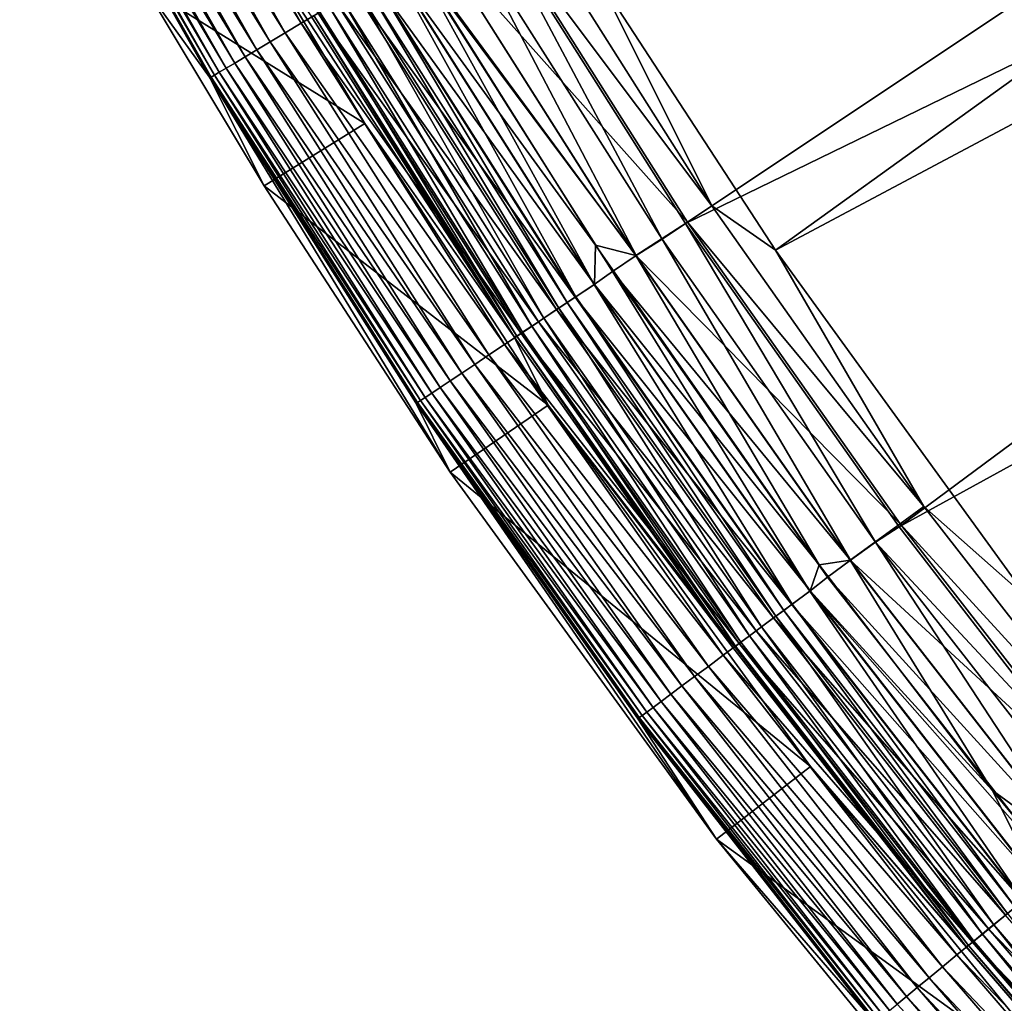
# Model space of a CAD drawing. Header units: metres. Extents: x -900 to 900, y -400 to 400.
# Tile 2 of 241: x -876 to -851, y -326 to -301. Entities that reach past the tile are written whole.
import ezdxf

# ---------------------------------------------------------------- set-up
doc = ezdxf.new("R2010")
doc.units = ezdxf.units.M

msp = doc.modelspace()

# ---------------------------------------------------------------- linework, layer by layer
at = {"layer": 'top'}
for points in [[(-815.884094, -277.801331, -29.861549), (-861.217468, -300.325409, -0.803848), (-856.742371, -307.198944, -0.803848)], [(-811.974487, -283.371185, -29.856339), (-815.884094, -277.801331, -29.861549), (-856.742371, -307.198944, -0.803848)], [(-817.13324, -278.603821, -32.459595), (-859.015991, -306.518616, -3.399924), (-864.016663, -298.623444, -3.399924)], [(-817.13324, -278.603821, -32.459595), (-813.175964, -284.231598, -32.454315), (-859.015991, -306.518616, -3.399924)], [(-811.974487, -283.371185, -29.856339), (-856.742371, -307.198944, -0.803848), (-850.350159, -316.009277, -0.803848)], [(-813.175964, -284.231598, -32.454315), (-853.609985, -314.191132, -3.399924), (-859.015991, -306.518616, -3.399924)], [(-813.175964, -284.231598, -32.454315), (-808.948486, -289.659393, -32.44804), (-853.609985, -314.191132, -3.399924)], [(-808.948486, -289.659393, -32.44804), (-848.878296, -320.303436, -3.399924), (-853.609985, -314.191132, -3.399924)], [(-873.486328, -293.091797, -1.000777), (-873.901978, -293.314026, -1.34779), (-868.742249, -301.457764, -1.000777)], [(-873.486328, -293.091797, -1.000777), (-868.742249, -301.457764, -1.000777), (-868.310791, -301.199097, -0.70103)], [(-873.901978, -293.314026, -1.34779), (-874.285828, -293.519226, -1.738888), (-869.146545, -301.700134, -1.34779)], [(-873.901978, -293.314026, -1.34779), (-869.146545, -301.700134, -1.34779), (-868.742249, -301.457764, -1.000777)], [(-874.285828, -293.519226, -1.738888), (-874.634033, -293.705383, -2.170691), (-869.519836, -301.92392, -1.738888)], [(-874.285828, -293.519226, -1.738888), (-869.519836, -301.92392, -1.738888), (-869.146545, -301.700134, -1.34779)], [(-874.943665, -293.870941, -2.639013), (-875.211914, -294.014313, -3.139467), (-870.159607, -302.307495, -2.639013)], [(-874.634033, -293.705383, -2.170691), (-874.943665, -293.870941, -2.639013), (-869.858521, -302.126953, -2.170691)], [(-874.943665, -293.870941, -2.639013), (-870.159607, -302.307495, -2.639013), (-869.858521, -302.126953, -2.170691)], [(-874.634033, -293.705383, -2.170691), (-869.858521, -302.126953, -2.170691), (-869.519836, -301.92392, -1.738888)], [(-875.435791, -294.134033, -3.667668), (-875.612915, -294.228729, -4.218875), (-870.638245, -302.594421, -3.667668)], [(-875.211914, -294.014313, -3.139467), (-875.435791, -294.134033, -3.667668), (-870.420471, -302.463867, -3.139467)], [(-875.435791, -294.134033, -3.667668), (-870.638245, -302.594421, -3.667668), (-870.420471, -302.463867, -3.139467)], [(-875.211914, -294.014313, -3.139467), (-870.420471, -302.463867, -3.139467), (-870.159607, -302.307495, -2.639013)], [(-875.821899, -294.340454, -5.365363), (-875.860229, -294.341064, -5.947641), (-871.013733, -302.81955, -5.365363)], [(-875.860229, -294.341064, -5.947641), (-871.056213, -302.82132, -5.947641), (-871.013733, -302.81955, -5.365363)], [(-871.056213, -302.82132, -5.947641), (-875.860229, -294.341064, -5.947641), (-872.702332, -300.529388, -35)], [(-875.741943, -294.297729, -4.786941), (-875.821899, -294.340454, -5.365363), (-870.935974, -302.772949, -4.786941)], [(-875.821899, -294.340454, -5.365363), (-871.013733, -302.81955, -5.365363), (-870.935974, -302.772949, -4.786941)], [(-875.612915, -294.228729, -4.218875), (-875.741943, -294.297729, -4.786941), (-870.810486, -302.697693, -4.218875)], [(-875.741943, -294.297729, -4.786941), (-870.935974, -302.772949, -4.786941), (-870.810486, -302.697693, -4.218875)], [(-875.612915, -294.228729, -4.218875), (-870.810486, -302.697693, -4.218875), (-870.638245, -302.594421, -3.667668)], [(-858.346863, -306.070953, -0.456723), (-863.327515, -298.211517, -0.456723), (-863.964905, -298.593658, -0.204445)], [(-858.346863, -306.070953, -0.456723), (-861.217468, -300.325409, -0.803848), (-863.327515, -298.211517, -0.456723)], [(-863.964905, -298.593658, -0.204445), (-865.309753, -299.377045), (-858.964722, -306.483917, -0.204445)], [(-864.016663, -298.623444, -3.399924), (-859.610168, -306.915253, -3.101714), (-864.630737, -298.992828, -3.101714)], [(-864.016663, -298.623444, -3.399924), (-859.015991, -306.518616, -3.399924), (-859.610168, -306.915253, -3.101714)], [(-858.964722, -306.483917, -0.204445), (-858.346863, -306.070953, -0.456723), (-863.964905, -298.593658, -0.204445)], [(-870.107483, -299.02359, -35), (-867.125916, -303.990692, -35), (-872.702332, -300.529388, -35)], [(-868.482971, -301.279022, -5.959025), (-863.347473, -309.388947, -5.959025), (-870.107483, -299.02359, -35)], [(-863.347473, -309.388947, -5.959025), (-867.125916, -303.990692, -35), (-870.107483, -299.02359, -35)], [(-860.268005, -307.331329, -3), (-865.306335, -299.375, -3), (-864.630737, -298.992828, -3.101714)], [(-859.610168, -306.915253, -3.101714), (-860.268005, -307.331329, -3), (-864.630737, -298.992828, -3.101714)], [(-865.309753, -299.377045), (-866.06665, -299.475098), (-860.271362, -307.333557)], [(-865.306335, -299.375, -3), (-860.268005, -307.331329, -3), (-865.922729, -299.744446, -3)], [(-865.309753, -299.377045), (-860.271362, -307.333557), (-858.964722, -306.483917, -0.204445)], [(-861.289368, -307.066803), (-866.06665, -299.475098), (-866.396606, -300.051514, -0.028766)], [(-866.06665, -299.475098), (-861.289368, -307.066803), (-860.271362, -307.333557)], [(-865.922729, -299.744446, -3), (-861.330444, -308.064972, -3.056892), (-866.405396, -300.056763, -3.056892)], [(-865.922729, -299.744446, -3), (-860.268005, -307.331329, -3), (-860.86554, -307.730591, -3)], [(-865.922729, -299.744446, -3), (-860.86554, -307.730591, -3), (-861.330444, -308.064972, -3.056892)], [(-866.396606, -300.051514, -0.028766), (-866.893372, -300.349304, -0.114353), (-861.32196, -308.059296, -0.028766)], [(-861.794678, -308.375214, -3.22474), (-866.884277, -300.343842, -3.22474), (-866.405396, -300.056763, -3.056892)], [(-866.405396, -300.056763, -3.056892), (-861.330444, -308.064972, -3.056892), (-861.794678, -308.375214, -3.22474)], [(-861.32196, -308.059296, -0.028766), (-861.289368, -307.066803), (-866.396606, -300.051514, -0.028766)], [(-866.893372, -300.349304, -0.114353), (-867.381653, -300.642059, -0.255695), (-861.803467, -308.381134, -0.114353)], [(-862.014038, -308.521851, -3.348771), (-867.110596, -300.479523, -3.348771), (-866.884277, -300.343842, -3.22474)], [(-866.893372, -300.349304, -0.114353), (-861.803467, -308.381134, -0.114353), (-861.32196, -308.059296, -0.028766)], [(-862.014038, -308.521851, -3.348771), (-866.884277, -300.343842, -3.22474), (-861.794678, -308.375214, -3.22474)], [(-856.742371, -307.198944, -0.803848), (-861.217468, -300.325409, -0.803848), (-858.346863, -306.070953, -0.456723)], [(-871.056213, -302.82132, -5.947641), (-872.702332, -300.529388, -35), (-869.675354, -305.572205, -35)], [(-872.702332, -300.529388, -35), (-867.125916, -303.990692, -35), (-869.675354, -305.572205, -35)], [(-867.381653, -300.642059, -0.255695), (-867.855896, -300.926361, -0.451727), (-862.276794, -308.697449, -0.255695)], [(-862.597107, -308.91153, -3.865118), (-867.712097, -300.840149, -3.865118), (-867.325256, -300.608246, -3.497899)], [(-867.381653, -300.642059, -0.255695), (-862.276794, -308.697449, -0.255695), (-861.803467, -308.381134, -0.114353)], [(-862.222107, -308.660919, -3.497899), (-867.325256, -300.608246, -3.497899), (-867.110596, -300.479523, -3.348771)], [(-862.597107, -308.91153, -3.865118), (-867.325256, -300.608246, -3.497899), (-862.222107, -308.660919, -3.497899)], [(-862.222107, -308.660919, -3.497899), (-867.110596, -300.479523, -3.348771), (-862.014038, -308.521851, -3.348771)], [(-862.905701, -309.117767, -4.312942), (-868.030396, -301.030975, -4.312942), (-867.712097, -300.840149, -3.865118)], [(-862.905701, -309.117767, -4.312942), (-867.712097, -300.840149, -3.865118), (-862.597107, -308.91153, -3.865118)], [(-867.855896, -300.926361, -0.451727), (-868.310791, -301.199097, -0.70103), (-862.736511, -309.0047, -0.451727)], [(-863.136536, -309.272034, -4.82471), (-868.268494, -301.173737, -4.82471), (-868.030396, -301.030975, -4.312942)], [(-863.136536, -309.272034, -4.82471), (-868.030396, -301.030975, -4.312942), (-862.905701, -309.117767, -4.312942)], [(-867.855896, -300.926361, -0.451727), (-862.736511, -309.0047, -0.451727), (-862.276794, -308.697449, -0.255695)], [(-868.310791, -301.199097, -0.70103), (-868.742249, -301.457764, -1.000777), (-863.17749, -309.299408, -0.70103)], [(-863.347473, -309.388947, -5.959025), (-868.482971, -301.279022, -5.959025), (-868.416626, -301.262543, -5.381563)], [(-863.28009, -309.367981, -5.381563), (-868.416626, -301.262543, -5.381563), (-868.268494, -301.173737, -4.82471)], [(-863.347473, -309.388947, -5.959025), (-868.416626, -301.262543, -5.381563), (-863.28009, -309.367981, -5.381563)], [(-868.310791, -301.199097, -0.70103), (-863.17749, -309.299408, -0.70103), (-862.736511, -309.0047, -0.451727)], [(-863.28009, -309.367981, -5.381563), (-868.268494, -301.173737, -4.82471), (-863.136536, -309.272034, -4.82471)], [(-868.742249, -301.457764, -1.000777), (-869.146545, -301.700134, -1.34779), (-863.595764, -309.578949, -1.000777)], [(-868.742249, -301.457764, -1.000777), (-863.595764, -309.578949, -1.000777), (-863.17749, -309.299408, -0.70103)], [(-869.146545, -301.700134, -1.34779), (-869.519836, -301.92392, -1.738888), (-863.987671, -309.840851, -1.34779)], [(-869.146545, -301.700134, -1.34779), (-863.987671, -309.840851, -1.34779), (-863.595764, -309.578949, -1.000777)], [(-869.858521, -302.126953, -2.170691), (-870.159607, -302.307495, -2.639013), (-864.677795, -310.302094, -2.170691)], [(-869.519836, -301.92392, -1.738888), (-869.858521, -302.126953, -2.170691), (-864.349487, -310.082672, -1.738888)], [(-869.858521, -302.126953, -2.170691), (-864.677795, -310.302094, -2.170691), (-864.349487, -310.082672, -1.738888)], [(-869.519836, -301.92392, -1.738888), (-864.349487, -310.082672, -1.738888), (-863.987671, -309.840851, -1.34779)], [(-870.159607, -302.307495, -2.639013), (-870.420471, -302.463867, -3.139467), (-864.969727, -310.497192, -2.639013)], [(-870.159607, -302.307495, -2.639013), (-864.969727, -310.497192, -2.639013), (-864.677795, -310.302094, -2.170691)], [(-870.638245, -302.594421, -3.667668), (-870.810486, -302.697693, -4.218875), (-865.433655, -310.807251, -3.667668)], [(-870.420471, -302.463867, -3.139467), (-870.638245, -302.594421, -3.667668), (-865.222534, -310.666168, -3.139467)], [(-870.638245, -302.594421, -3.667668), (-865.433655, -310.807251, -3.667668), (-865.222534, -310.666168, -3.139467)], [(-870.420471, -302.463867, -3.139467), (-865.222534, -310.666168, -3.139467), (-864.969727, -310.497192, -2.639013)], [(-871.013733, -302.81955, -5.365363), (-871.056213, -302.82132, -5.947641), (-865.797607, -311.050507, -5.365363)], [(-865.797607, -311.050507, -5.365363), (-871.056213, -302.82132, -5.947641), (-865.841858, -311.055664, -5.947641)], [(-865.841858, -311.055664, -5.947641), (-871.056213, -302.82132, -5.947641), (-864.965759, -312.806152, -35)], [(-864.965759, -312.806152, -35), (-871.056213, -302.82132, -5.947641), (-869.675354, -305.572205, -35)], [(-870.935974, -302.772949, -4.786941), (-871.013733, -302.81955, -5.365363), (-865.72229, -311.000153, -4.786941)], [(-871.013733, -302.81955, -5.365363), (-865.797607, -311.050507, -5.365363), (-865.72229, -311.000153, -4.786941)], [(-870.810486, -302.697693, -4.218875), (-870.935974, -302.772949, -4.786941), (-865.600647, -310.918854, -4.218875)], [(-870.935974, -302.772949, -4.786941), (-865.72229, -311.000153, -4.786941), (-865.600647, -310.918854, -4.218875)], [(-870.810486, -302.697693, -4.218875), (-865.600647, -310.918854, -4.218875), (-865.433655, -310.807251, -3.667668)], [(-867.125916, -303.990692, -35), (-862.487, -311.115997, -35), (-869.675354, -305.572205, -35)], [(-867.125916, -303.990692, -35), (-863.347473, -309.388947, -5.959025), (-862.487, -311.115997, -35)], [(-869.675354, -305.572205, -35), (-862.487, -311.115997, -35), (-864.965759, -312.806152, -35)], [(-852.989563, -313.675812, -0.456723), (-858.346863, -306.070953, -0.456723), (-858.964722, -306.483917, -0.204445)], [(-852.989563, -313.675812, -0.456723), (-856.742371, -307.198944, -0.803848), (-858.346863, -306.070953, -0.456723)], [(-858.964722, -306.483917, -0.204445), (-860.271362, -307.333557), (-853.586426, -314.118561, -0.204445)], [(-859.015991, -306.518616, -3.399924), (-854.2099, -314.581055, -3.101714), (-859.610168, -306.915253, -3.101714)], [(-859.015991, -306.518616, -3.399924), (-853.609985, -314.191132, -3.399924), (-854.2099, -314.581055, -3.101714)], [(-853.586426, -314.118561, -0.204445), (-852.989563, -313.675812, -0.456723), (-858.964722, -306.483917, -0.204445)], [(-855.63208, -315.151062), (-861.289368, -307.066803), (-861.32196, -308.059296, -0.028766)], [(-860.271362, -307.333557), (-861.289368, -307.066803), (-855.63208, -315.151062)], [(-854.845398, -315.030884, -3), (-860.268005, -307.331329, -3), (-859.610168, -306.915253, -3.101714)], [(-854.2099, -314.581055, -3.101714), (-854.845398, -315.030884, -3), (-859.610168, -306.915253, -3.101714)], [(-860.268005, -307.331329, -3), (-854.845398, -315.030884, -3), (-860.86554, -307.730591, -3)], [(-860.271362, -307.333557), (-855.63208, -315.151062), (-854.848633, -315.033264)], [(-860.271362, -307.333557), (-854.848633, -315.033264), (-853.586426, -314.118561, -0.204445)], [(-850.350159, -316.009277, -0.803848), (-856.742371, -307.198944, -0.803848), (-852.989563, -313.675812, -0.456723)], [(-860.86554, -307.730591, -3), (-855.871704, -315.813782, -3.056892), (-861.330444, -308.064972, -3.056892)], [(-860.86554, -307.730591, -3), (-854.845398, -315.030884, -3), (-855.422607, -315.458954, -3)], [(-860.86554, -307.730591, -3), (-855.422607, -315.458954, -3), (-855.871704, -315.813782, -3.056892)], [(-861.32196, -308.059296, -0.028766), (-861.803467, -308.381134, -0.114353), (-855.863525, -315.807678, -0.028766)], [(-861.330444, -308.064972, -3.056892), (-856.320129, -316.146423, -3.22474), (-861.794678, -308.375214, -3.22474)], [(-861.330444, -308.064972, -3.056892), (-855.871704, -315.813782, -3.056892), (-856.320129, -316.146423, -3.22474)], [(-855.863525, -315.807678, -0.028766), (-855.63208, -315.151062), (-861.32196, -308.059296, -0.028766)], [(-856.532104, -316.303619, -3.348771), (-862.014038, -308.521851, -3.348771), (-861.794678, -308.375214, -3.22474)], [(-861.794678, -308.375214, -3.22474), (-856.320129, -316.146423, -3.22474), (-856.532104, -316.303619, -3.348771)], [(-861.803467, -308.381134, -0.114353), (-862.276794, -308.697449, -0.255695), (-856.328674, -316.15274, -0.114353)], [(-856.733093, -316.452728, -3.497899), (-862.222107, -308.660919, -3.497899), (-862.014038, -308.521851, -3.348771)], [(-856.733093, -316.452728, -3.497899), (-862.014038, -308.521851, -3.348771), (-856.532104, -316.303619, -3.348771)], [(-861.803467, -308.381134, -0.114353), (-856.328674, -316.15274, -0.114353), (-855.863525, -315.807678, -0.028766)], [(-862.276794, -308.697449, -0.255695), (-862.736511, -309.0047, -0.451727), (-856.78595, -316.491913, -0.255695)], [(-857.095337, -316.721436, -3.865118), (-862.597107, -308.91153, -3.865118), (-862.222107, -308.660919, -3.497899)], [(-862.276794, -308.697449, -0.255695), (-856.78595, -316.491913, -0.255695), (-856.328674, -316.15274, -0.114353)], [(-857.095337, -316.721436, -3.865118), (-862.222107, -308.660919, -3.497899), (-856.733093, -316.452728, -3.497899)], [(-862.736511, -309.0047, -0.451727), (-863.17749, -309.299408, -0.70103), (-857.22998, -316.82135, -0.451727)], [(-857.616394, -317.107971, -4.82471), (-863.136536, -309.272034, -4.82471), (-862.905701, -309.117767, -4.312942)], [(-857.393433, -316.942566, -4.312942), (-862.905701, -309.117767, -4.312942), (-862.597107, -308.91153, -3.865118)], [(-857.616394, -317.107971, -4.82471), (-862.905701, -309.117767, -4.312942), (-857.393433, -316.942566, -4.312942)], [(-862.736511, -309.0047, -0.451727), (-857.22998, -316.82135, -0.451727), (-856.78595, -316.491913, -0.255695)], [(-857.393433, -316.942566, -4.312942), (-862.597107, -308.91153, -3.865118), (-857.095337, -316.721436, -3.865118)], [(-863.17749, -309.299408, -0.70103), (-863.595764, -309.578949, -1.000777), (-857.656006, -317.137329, -0.70103)], [(-857.820129, -317.237122, -5.959025), (-863.347473, -309.388947, -5.959025), (-863.28009, -309.367981, -5.381563)], [(-857.755127, -317.210846, -5.381563), (-863.28009, -309.367981, -5.381563), (-863.136536, -309.272034, -4.82471)], [(-857.820129, -317.237122, -5.959025), (-863.28009, -309.367981, -5.381563), (-857.755127, -317.210846, -5.381563)], [(-863.17749, -309.299408, -0.70103), (-857.656006, -317.137329, -0.70103), (-857.22998, -316.82135, -0.451727)], [(-857.755127, -317.210846, -5.381563), (-863.136536, -309.272034, -4.82471), (-857.616394, -317.107971, -4.82471)], [(-863.595764, -309.578949, -1.000777), (-863.987671, -309.840851, -1.34779), (-858.059998, -317.437042, -1.000777)], [(-863.595764, -309.578949, -1.000777), (-858.059998, -317.437042, -1.000777), (-857.656006, -317.137329, -0.70103)], [(-863.347473, -309.388947, -5.959025), (-857.820129, -317.237122, -5.959025), (-862.487, -311.115997, -35)], [(-863.987671, -309.840851, -1.34779), (-864.349487, -310.082672, -1.738888), (-858.438599, -317.717865, -1.34779)], [(-863.987671, -309.840851, -1.34779), (-858.438599, -317.717865, -1.34779), (-858.059998, -317.437042, -1.000777)], [(-864.349487, -310.082672, -1.738888), (-864.677795, -310.302094, -2.170691), (-858.788147, -317.977142, -1.738888)], [(-864.349487, -310.082672, -1.738888), (-858.788147, -317.977142, -1.738888), (-858.438599, -317.717865, -1.34779)], [(-864.677795, -310.302094, -2.170691), (-864.969727, -310.497192, -2.639013), (-859.105286, -318.212402, -2.170691)], [(-864.677795, -310.302094, -2.170691), (-859.105286, -318.212402, -2.170691), (-858.788147, -317.977142, -1.738888)], [(-864.969727, -310.497192, -2.639013), (-865.222534, -310.666168, -3.139467), (-859.387268, -318.42157, -2.639013)], [(-864.969727, -310.497192, -2.639013), (-859.387268, -318.42157, -2.639013), (-859.105286, -318.212402, -2.170691)], [(-865.433655, -310.807251, -3.667668), (-865.600647, -310.918854, -4.218875), (-859.835449, -318.754028, -3.667668)], [(-865.222534, -310.666168, -3.139467), (-865.433655, -310.807251, -3.667668), (-859.631531, -318.602753, -3.139467)], [(-865.433655, -310.807251, -3.667668), (-859.835449, -318.754028, -3.667668), (-859.631531, -318.602753, -3.139467)], [(-865.222534, -310.666168, -3.139467), (-859.631531, -318.602753, -3.139467), (-859.387268, -318.42157, -2.639013)], [(-860.187073, -319.014862, -5.365363), (-865.797607, -311.050507, -5.365363), (-865.841858, -311.055664, -5.947641)], [(-860.187073, -319.014862, -5.365363), (-865.841858, -311.055664, -5.947641), (-860.229797, -319.0242, -5.947641)], [(-858.234558, -322.083893, -35), (-860.229797, -319.0242, -5.947641), (-865.841858, -311.055664, -5.947641)], [(-858.234558, -322.083893, -35), (-865.841858, -311.055664, -5.947641), (-864.965759, -312.806152, -35)], [(-865.72229, -311.000153, -4.786941), (-865.797607, -311.050507, -5.365363), (-860.114258, -318.960846, -4.786941)], [(-860.114258, -318.960846, -4.786941), (-865.797607, -311.050507, -5.365363), (-860.187073, -319.014862, -5.365363)], [(-865.600647, -310.918854, -4.218875), (-865.72229, -311.000153, -4.786941), (-859.996765, -318.873688, -4.218875)], [(-865.72229, -311.000153, -4.786941), (-860.114258, -318.960846, -4.786941), (-859.996765, -318.873688, -4.218875)], [(-865.600647, -310.918854, -4.218875), (-859.996765, -318.873688, -4.218875), (-859.835449, -318.754028, -3.667668)], [(-862.487, -311.115997, -35), (-855.858032, -320.252869, -35), (-864.965759, -312.806152, -35)], [(-862.487, -311.115997, -35), (-857.820129, -317.237122, -5.959025), (-851.914429, -324.804596, -5.959025)], [(-862.487, -311.115997, -35), (-851.914429, -324.804596, -5.959025), (-855.858032, -320.252869, -35)], [(-864.965759, -312.806152, -35), (-855.858032, -320.252869, -35), (-858.234558, -322.083893, -35)], [(-847.268372, -321.008362, -0.456723), (-852.989563, -313.675812, -0.456723), (-853.586426, -314.118561, -0.204445)], [(-847.268372, -321.008362, -0.456723), (-850.350159, -316.009277, -0.803848), (-852.989563, -313.675812, -0.456723)], [(-853.586426, -314.118561, -0.204445), (-854.848633, -315.033264), (-847.842834, -321.479858, -0.204445)], [(-853.609985, -314.191132, -3.399924), (-848.878296, -320.303436, -3.399924), (-854.2099, -314.581055, -3.101714)], [(-847.842834, -321.479858, -0.204445), (-847.268372, -321.008362, -0.456723), (-853.586426, -314.118561, -0.204445)], [(-849.051514, -322.455078, -3), (-854.845398, -315.030884, -3), (-854.2099, -314.581055, -3.101714)], [(-848.442871, -321.972382, -3.101714), (-849.051514, -322.455078, -3), (-854.2099, -314.581055, -3.101714)], [(-854.2099, -314.581055, -3.101714), (-848.878296, -320.303436, -3.399924), (-848.442871, -321.972382, -3.101714)], [(-855.63208, -315.151062), (-851.257751, -320.847595), (-854.848633, -315.033264)], [(-854.845398, -315.030884, -3), (-849.051514, -322.455078, -3), (-855.422607, -315.458954, -3)], [(-854.848633, -315.033264), (-851.257751, -320.847595), (-849.054565, -322.457611)], [(-854.848633, -315.033264), (-849.054565, -322.457611), (-847.842834, -321.479858, -0.204445)], [(-851.257751, -320.847595), (-855.63208, -315.151062), (-855.863525, -315.807678, -0.028766)], [(-855.422607, -315.458954, -3), (-849.606995, -322.91098, -3), (-855.871704, -315.813782, -3.056892)], [(-855.422607, -315.458954, -3), (-849.051514, -322.455078, -3), (-849.606995, -322.91098, -3)], [(-855.863525, -315.807678, -0.028766), (-856.328674, -316.15274, -0.114353), (-850.034363, -323.278656, -0.028766)], [(-855.871704, -315.813782, -3.056892), (-850.473816, -323.639374, -3.22474), (-856.320129, -316.146423, -3.22474)], [(-855.871704, -315.813782, -3.056892), (-849.606995, -322.91098, -3), (-850.042236, -323.285126, -3.056892)], [(-850.473816, -323.639374, -3.22474), (-855.871704, -315.813782, -3.056892), (-850.042236, -323.285126, -3.056892)], [(-850.034363, -323.278656, -0.028766), (-851.257751, -320.847595), (-855.863525, -315.807678, -0.028766)], [(-856.328674, -316.15274, -0.114353), (-856.78595, -316.491913, -0.255695), (-850.482056, -323.646118, -0.114353)], [(-850.871277, -323.965576, -3.497899), (-856.733093, -316.452728, -3.497899), (-856.532104, -316.303619, -3.348771)], [(-856.320129, -316.146423, -3.22474), (-850.677795, -323.806793, -3.348771), (-856.532104, -316.303619, -3.348771)], [(-856.532104, -316.303619, -3.348771), (-850.677795, -323.806793, -3.348771), (-850.871277, -323.965576, -3.497899)], [(-856.328674, -316.15274, -0.114353), (-850.482056, -323.646118, -0.114353), (-850.034363, -323.278656, -0.028766)], [(-856.320129, -316.146423, -3.22474), (-850.473816, -323.639374, -3.22474), (-850.677795, -323.806793, -3.348771)], [(-856.78595, -316.491913, -0.255695), (-857.22998, -316.82135, -0.451727), (-850.922119, -324.007294, -0.255695)], [(-851.21991, -324.25174, -3.865118), (-857.095337, -316.721436, -3.865118), (-856.733093, -316.452728, -3.497899)], [(-856.78595, -316.491913, -0.255695), (-850.922119, -324.007294, -0.255695), (-850.482056, -323.646118, -0.114353)], [(-851.21991, -324.25174, -3.865118), (-856.733093, -316.452728, -3.497899), (-850.871277, -323.965576, -3.497899)], [(-857.22998, -316.82135, -0.451727), (-857.656006, -317.137329, -0.70103), (-851.349487, -324.358093, -0.451727)], [(-851.506775, -324.487183, -4.312942), (-857.393433, -316.942566, -4.312942), (-857.095337, -316.721436, -3.865118)], [(-857.22998, -316.82135, -0.451727), (-851.349487, -324.358093, -0.451727), (-850.922119, -324.007294, -0.255695)], [(-851.506775, -324.487183, -4.312942), (-857.095337, -316.721436, -3.865118), (-851.21991, -324.25174, -3.865118)], [(-851.721375, -324.66333, -4.82471), (-857.616394, -317.107971, -4.82471), (-857.393433, -316.942566, -4.312942)], [(-851.721375, -324.66333, -4.82471), (-857.393433, -316.942566, -4.312942), (-851.506775, -324.487183, -4.312942)], [(-857.656006, -317.137329, -0.70103), (-858.059998, -317.437042, -1.000777), (-851.75946, -324.694611, -0.70103)], [(-851.914429, -324.804596, -5.959025), (-857.820129, -317.237122, -5.959025), (-857.755127, -317.210846, -5.381563)], [(-851.854858, -324.772919, -5.381563), (-857.755127, -317.210846, -5.381563), (-857.616394, -317.107971, -4.82471)], [(-851.914429, -324.804596, -5.959025), (-857.755127, -317.210846, -5.381563), (-851.854858, -324.772919, -5.381563)], [(-857.656006, -317.137329, -0.70103), (-851.75946, -324.694611, -0.70103), (-851.349487, -324.358093, -0.451727)], [(-851.854858, -324.772919, -5.381563), (-857.616394, -317.107971, -4.82471), (-851.721375, -324.66333, -4.82471)], [(-858.059998, -317.437042, -1.000777), (-858.438599, -317.717865, -1.34779), (-852.148315, -325.013794, -1.000777)], [(-858.059998, -317.437042, -1.000777), (-852.148315, -325.013794, -1.000777), (-851.75946, -324.694611, -0.70103)], [(-858.438599, -317.717865, -1.34779), (-858.788147, -317.977142, -1.738888), (-852.512695, -325.312836, -1.34779)], [(-858.438599, -317.717865, -1.34779), (-852.512695, -325.312836, -1.34779), (-852.148315, -325.013794, -1.000777)], [(-858.788147, -317.977142, -1.738888), (-859.105286, -318.212402, -2.170691), (-852.84906, -325.588959, -1.738888)], [(-858.788147, -317.977142, -1.738888), (-852.84906, -325.588959, -1.738888), (-852.512695, -325.312836, -1.34779)], [(-859.105286, -318.212402, -2.170691), (-859.387268, -318.42157, -2.639013), (-853.154297, -325.839478, -2.170691)], [(-859.105286, -318.212402, -2.170691), (-853.154297, -325.839478, -2.170691), (-852.84906, -325.588959, -1.738888)], [(-859.387268, -318.42157, -2.639013), (-859.631531, -318.602753, -3.139467), (-853.42572, -326.062256, -2.639013)], [(-859.387268, -318.42157, -2.639013), (-853.42572, -326.062256, -2.639013), (-853.154297, -325.839478, -2.170691)], [(-859.835449, -318.754028, -3.667668), (-859.996765, -318.873688, -4.218875), (-853.857056, -326.41629, -3.667668)], [(-859.631531, -318.602753, -3.139467), (-859.835449, -318.754028, -3.667668), (-853.660767, -326.255188, -3.139467)], [(-859.835449, -318.754028, -3.667668), (-853.857056, -326.41629, -3.667668), (-853.660767, -326.255188, -3.139467)], [(-859.631531, -318.602753, -3.139467), (-853.660767, -326.255188, -3.139467), (-853.42572, -326.062256, -2.639013)], [(-854.195435, -326.694031, -5.365363), (-860.187073, -319.014862, -5.365363), (-860.229797, -319.0242, -5.947641)], [(-854.195435, -326.694031, -5.365363), (-860.229797, -319.0242, -5.947641), (-854.233459, -326.707794, -5.947641)], [(-854.233459, -326.707794, -5.947641), (-860.229797, -319.0242, -5.947641), (-858.234558, -322.083893, -35)], [(-854.125366, -326.636536, -4.786941), (-860.114258, -318.960846, -4.786941), (-860.187073, -319.014862, -5.365363)], [(-854.125366, -326.636536, -4.786941), (-860.187073, -319.014862, -5.365363), (-854.195435, -326.694031, -5.365363)], [(-859.996765, -318.873688, -4.218875), (-860.114258, -318.960846, -4.786941), (-854.012268, -326.543701, -4.218875)], [(-854.012268, -326.543701, -4.218875), (-860.114258, -318.960846, -4.786941), (-854.125366, -326.636536, -4.786941)], [(-859.996765, -318.873688, -4.218875), (-854.012268, -326.543701, -4.218875), (-853.857056, -326.41629, -3.667668)], [(-855.858032, -320.252869, -35), (-848.713623, -328.992554, -35), (-858.234558, -322.083893, -35)], [(-851.914429, -324.804596, -5.959025), (-845.64447, -332.073212, -5.959025), (-855.858032, -320.252869, -35)], [(-855.858032, -320.252869, -35), (-845.64447, -332.073212, -5.959025), (-848.713623, -328.992554, -35)], [(-846.674072, -326.377075), (-851.257751, -320.847595), (-850.034363, -323.278656, -0.028766)], [(-851.257751, -320.847595), (-846.674072, -326.377075), (-849.054565, -322.457611)], [(-850.97998, -330.958344, -35), (-854.233459, -326.707794, -5.947641), (-858.234558, -322.083893, -35)], [(-858.234558, -322.083893, -35), (-848.713623, -328.992554, -35), (-850.97998, -330.958344, -35)], [(-850.922119, -324.007294, -0.255695), (-851.349487, -324.358093, -0.451727), (-844.698547, -331.225464, -0.255695)], [(-844.983948, -331.484222, -3.865118), (-851.21991, -324.25174, -3.865118), (-850.871277, -323.965576, -3.497899)], [(-845.258972, -331.733459, -4.312942), (-851.506775, -324.487183, -4.312942), (-851.21991, -324.25174, -3.865118)], [(-845.258972, -331.733459, -4.312942), (-851.21991, -324.25174, -3.865118), (-844.983948, -331.484222, -3.865118)], [(-851.349487, -324.358093, -0.451727), (-851.75946, -324.694611, -0.70103), (-845.108215, -331.596832, -0.451727)], [(-845.464661, -331.919922, -4.82471), (-851.721375, -324.66333, -4.82471), (-851.506775, -324.487183, -4.312942)], [(-845.464661, -331.919922, -4.82471), (-851.506775, -324.487183, -4.312942), (-845.258972, -331.733459, -4.312942)], [(-851.349487, -324.358093, -0.451727), (-845.108215, -331.596832, -0.451727), (-844.698547, -331.225464, -0.255695)], [(-851.75946, -324.694611, -0.70103), (-852.148315, -325.013794, -1.000777), (-845.50116, -331.953033, -0.70103)], [(-845.64447, -332.073212, -5.959025), (-851.914429, -324.804596, -5.959025), (-851.854858, -324.772919, -5.381563)], [(-845.592651, -332.035919, -5.381563), (-851.854858, -324.772919, -5.381563), (-851.721375, -324.66333, -4.82471)], [(-845.64447, -332.073212, -5.959025), (-851.854858, -324.772919, -5.381563), (-845.592651, -332.035919, -5.381563)], [(-851.75946, -324.694611, -0.70103), (-845.50116, -331.953033, -0.70103), (-845.108215, -331.596832, -0.451727)], [(-845.592651, -332.035919, -5.381563), (-851.721375, -324.66333, -4.82471), (-845.464661, -331.919922, -4.82471)], [(-852.148315, -325.013794, -1.000777), (-852.512695, -325.312836, -1.34779), (-845.873962, -332.290894, -1.000777)], [(-852.148315, -325.013794, -1.000777), (-845.873962, -332.290894, -1.000777), (-845.50116, -331.953033, -0.70103)], [(-852.512695, -325.312836, -1.34779), (-852.84906, -325.588959, -1.738888), (-846.223206, -332.607452, -1.34779)], [(-852.512695, -325.312836, -1.34779), (-846.223206, -332.607452, -1.34779), (-845.873962, -332.290894, -1.000777)], [(-852.84906, -325.588959, -1.738888), (-853.154297, -325.839478, -2.170691), (-846.545654, -332.89975, -1.738888)], [(-852.84906, -325.588959, -1.738888), (-846.545654, -332.89975, -1.738888), (-846.223206, -332.607452, -1.34779)], [(-853.154297, -325.839478, -2.170691), (-853.42572, -326.062256, -2.639013), (-846.838257, -333.164948, -2.170691)], [(-853.154297, -325.839478, -2.170691), (-846.838257, -333.164948, -2.170691), (-846.545654, -332.89975, -1.738888)], [(-853.42572, -326.062256, -2.639013), (-853.660767, -326.255188, -3.139467), (-847.098389, -333.400726, -2.639013)], [(-853.42572, -326.062256, -2.639013), (-847.098389, -333.400726, -2.639013), (-846.838257, -333.164948, -2.170691)]]:
    msp.add_3dface(points, dxfattribs=at)

doc.saveas('drawing.dxf')
